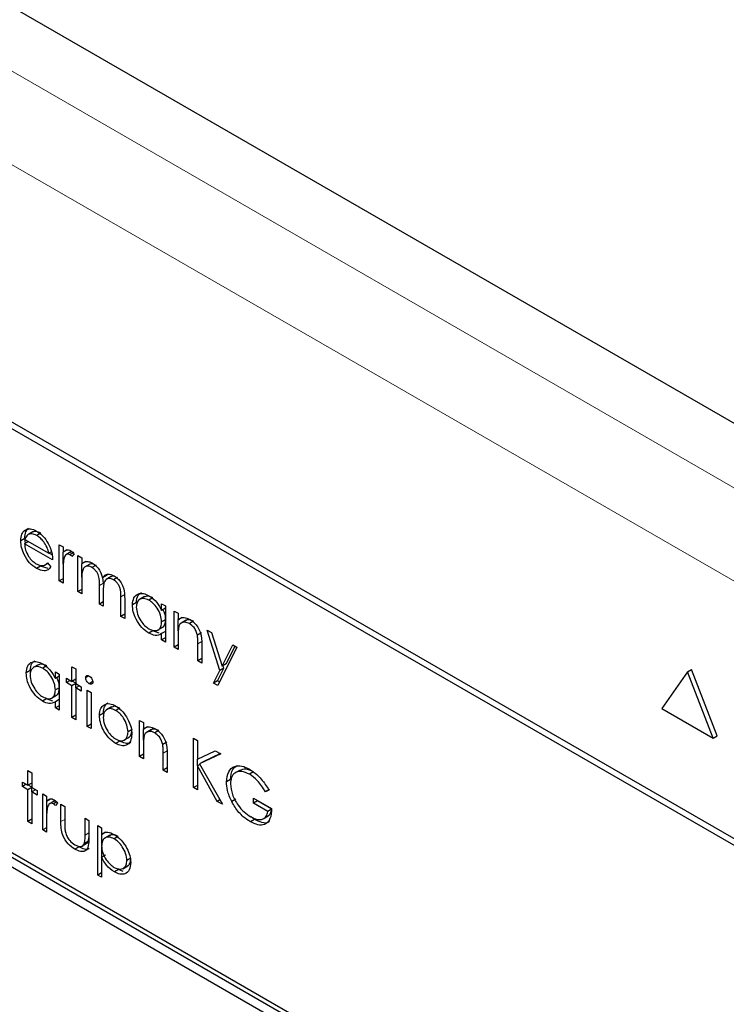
# Paper-space layout 'Blatt2' of a CAD drawing. Header units: millimetres. Extents: x 5 to 418, y 2 to 292.
# Tile 46 of 115: x 114.6 to 116.66, y 186.38 to 189.25. Entities that reach past the tile are written whole.
import ezdxf

# ---------------------------------------------------------------- set-up
doc = ezdxf.new("R2010")
doc.units = ezdxf.units.MM

psp = doc.layouts.new('Blatt2')

# ---------------------------------------------------------------- linework, layer by layer
at = {"color": 7, "linetype": 'Continuous', "lineweight": 25}
for p, q in [((122.1505, 184.9136), (110.906, 191.405)), ((119.4922, 185.2408), (113.5407, 188.6765)), ((119.4754, 185.2311), (113.5828, 188.6328)), ((114.6298, 187.7665), (114.618, 187.7597)), ((114.6424, 187.756), (114.6277, 187.7475)), ((114.6425, 187.756), (114.6307, 187.7492)), ((114.666, 187.7523), (114.6542, 187.7455)), ((114.6193, 187.7374), (114.6075, 187.7306)), ((114.6299, 187.7281), (114.6187, 187.7217)), ((114.6211, 187.7231), (114.6193, 187.7374)), ((114.6199, 187.7339), (114.6891, 187.694)), ((114.7002, 187.6746), (114.6187, 187.7217)), ((114.6965, 187.6983), (114.6891, 187.694)), ((114.6988, 187.689), (114.6896, 187.6943)), ((114.7194, 187.7189), (114.7306, 187.7124)), ((114.7194, 187.6137), (114.7194, 187.7189)), ((114.7306, 187.7124), (114.7306, 187.697)), ((114.7424, 187.7038), (114.7306, 187.697)), ((114.7312, 187.6625), (114.7312, 187.6973)), ((114.7532, 187.6977), (114.7385, 187.6892)), ((114.7601, 187.6951), (114.7507, 187.6898)), ((114.6767, 187.6591), (114.6868, 187.6649)), ((114.6855, 187.6665), (114.6955, 187.6547)), ((114.7626, 187.6922), (114.7565, 187.6846)), ((114.7738, 187.6875), (114.785, 187.6811)), ((114.7738, 187.5823), (114.7738, 187.6875)), ((114.785, 187.6811), (114.785, 187.6628)), ((114.7968, 187.6696), (114.785, 187.6628)), ((114.6651, 187.6568), (114.6534, 187.65)), ((114.6872, 187.6496), (114.6651, 187.6568)), ((114.7306, 187.6426), (114.7306, 187.6072)), ((114.7856, 187.6246), (114.7856, 187.6631)), ((114.8081, 187.6623), (114.7933, 187.6538)), ((114.8263, 187.6598), (114.8145, 187.653)), ((114.7306, 187.6201), (114.7194, 187.6137)), ((114.7306, 187.6072), (114.7194, 187.6137)), ((114.785, 187.6201), (114.785, 187.5758)), ((114.8572, 187.6294), (114.8454, 187.6226)), ((114.848, 187.6066), (114.8465, 187.6232)), ((114.8704, 187.6264), (114.8557, 187.6179)), ((114.8572, 187.6294), (114.8606, 187.633)), ((114.8887, 187.6237), (114.8769, 187.6169)), ((114.785, 187.5887), (114.7738, 187.5823)), ((114.785, 187.5758), (114.7738, 187.5823)), ((114.8362, 187.5463), (114.8362, 187.5998)), ((114.8474, 187.5807), (114.8474, 187.5398)), ((114.8474, 187.5527), (114.8362, 187.5463)), ((114.8985, 187.5103), (114.8985, 187.5673)), ((114.9097, 187.5608), (114.9097, 187.5038)), ((114.9439, 187.5506), (114.9321, 187.5438)), ((114.9672, 187.5679), (114.9524, 187.5594)), ((114.9919, 187.5641), (114.9801, 187.5573)), ((114.8474, 187.5398), (114.8362, 187.5463)), ((115.0169, 187.5277), (115.0169, 187.5472)), ((115.0169, 187.5472), (115.0281, 187.5407)), ((115.0281, 187.5342), (115.0169, 187.5277)), ((115.0281, 187.5407), (115.0281, 187.4355)), ((115.0536, 187.526), (115.0648, 187.5195)), ((115.0536, 187.4207), (115.0536, 187.526)), ((114.9097, 187.5167), (114.8985, 187.5103)), ((114.9097, 187.5038), (114.8985, 187.5103)), ((115.0281, 187.5008), (115.0169, 187.4944)), ((115.0648, 187.5195), (115.0648, 187.5005)), ((115.0766, 187.5073), (115.0648, 187.5005)), ((115.0654, 187.4685), (115.0654, 187.5009)), ((115.0882, 187.4991), (115.0734, 187.4906)), ((115.1093, 187.4963), (115.0976, 187.4895)), ((114.9914, 187.4684), (114.9796, 187.4616)), ((115.0097, 187.4616), (114.9914, 187.4684)), ((115.0054, 187.4704), (115.0201, 187.4789)), ((115.0281, 187.4666), (115.0169, 187.4602)), ((115.1496, 187.4706), (115.1616, 187.4636)), ((115.1864, 187.353), (115.1496, 187.4706)), ((115.0169, 187.442), (115.0169, 187.4602)), ((115.0281, 187.4484), (115.0169, 187.442)), ((115.0281, 187.4355), (115.0169, 187.442)), ((115.0648, 187.4523), (115.0648, 187.4143)), ((115.1329, 187.4621), (115.1211, 187.4553)), ((115.1616, 187.4636), (115.1925, 187.3652)), ((115.0648, 187.4272), (115.0536, 187.4207)), ((115.0648, 187.4143), (115.0536, 187.4207)), ((115.1224, 187.381), (115.1224, 187.4305)), ((115.1336, 187.4283), (115.1336, 187.3746)), ((115.2359, 187.4207), (115.18, 187.309)), ((115.1925, 187.3652), (115.2238, 187.4277)), ((115.2043, 187.372), (115.2303, 187.424)), ((115.2238, 187.4277), (115.2359, 187.4207)), ((115.1336, 187.3875), (115.1224, 187.381)), ((115.1336, 187.3746), (115.1224, 187.381)), ((114.6353, 187.3526), (114.6235, 187.3458)), ((114.6586, 187.3699), (114.6438, 187.3614)), ((114.6833, 187.3662), (114.6715, 187.3594)), ((114.7562, 187.364), (114.7674, 187.3575)), ((114.7562, 187.3215), (114.7562, 187.364)), ((114.7674, 187.3575), (114.7674, 187.3151)), ((115.1679, 187.316), (115.1864, 187.353)), ((115.1797, 187.3228), (115.1982, 187.3598)), ((115.1982, 187.3598), (115.1864, 187.353)), ((115.2043, 187.372), (115.1925, 187.3652)), ((115.1982, 187.3598), (115.1959, 187.3672)), ((116.5451, 187.3492), (116.5569, 187.356)), ((116.6317, 187.1631), (116.5569, 187.356)), ((116.3044, 185.8282), (113.7117, 187.3249)), ((114.7082, 187.3298), (114.7082, 187.3492)), ((114.7082, 187.3492), (114.7194, 187.3428)), ((114.7194, 187.3362), (114.7082, 187.3298)), ((114.7194, 187.3428), (114.7194, 187.2375)), ((114.7402, 187.3308), (114.7562, 187.3215)), ((114.7402, 187.3178), (114.7402, 187.3308)), ((114.7514, 187.3243), (114.7402, 187.3178)), ((114.7674, 187.328), (114.7562, 187.3215)), ((114.7674, 187.3158), (114.7568, 187.3219)), ((114.8057, 187.3371), (114.7962, 187.3316)), ((115.1797, 187.3228), (115.1679, 187.316)), ((115.1853, 187.3196), (115.1797, 187.3228)), ((116.5451, 187.3492), (116.4703, 187.2427)), ((116.6199, 187.1563), (116.5451, 187.3492)), ((116.2926, 185.8214), (113.6999, 187.3181)), ((114.7194, 187.3028), (114.7082, 187.2964)), ((114.7562, 187.3086), (114.7402, 187.3178)), ((114.7674, 187.3151), (114.7562, 187.3086)), ((114.7562, 187.2163), (114.7562, 187.3086)), ((114.7674, 187.3151), (114.7834, 187.3058)), ((114.7786, 187.3086), (114.7674, 187.3022)), ((114.7674, 187.3022), (114.7674, 187.2098)), ((114.7834, 187.2929), (114.7674, 187.3022)), ((114.768, 187.3025), (114.768, 187.3147)), ((114.7834, 187.3058), (114.7834, 187.2929)), ((114.801, 187.2957), (114.8122, 187.2892)), ((114.801, 187.1904), (114.801, 187.2957)), ((114.8168, 187.3206), (114.8065, 187.3146)), ((115.18, 187.309), (115.1679, 187.316)), ((113.6999, 187.2909), (116.2926, 185.7942)), ((114.6828, 187.2704), (114.671, 187.2636)), ((114.7011, 187.2637), (114.6828, 187.2704)), ((114.6968, 187.2724), (114.7115, 187.2809)), ((114.7194, 187.2686), (114.7082, 187.2622)), ((114.8122, 187.2892), (114.8122, 187.184)), ((114.7082, 187.244), (114.7082, 187.2622)), ((114.7194, 187.2504), (114.7082, 187.244)), ((114.7194, 187.2375), (114.7082, 187.244)), ((114.8713, 187.2472), (114.8566, 187.2387)), ((114.8951, 187.2439), (114.8833, 187.2371)), ((116.4703, 187.2427), (116.6199, 187.1563)), ((114.7674, 187.2227), (114.7562, 187.2163)), ((114.7674, 187.2098), (114.7562, 187.2163)), ((114.848, 187.2293), (114.8362, 187.2225)), ((114.9529, 187.208), (114.9641, 187.2015)), ((114.9529, 187.1027), (114.9529, 187.208)), ((114.8122, 187.1969), (114.801, 187.1904)), ((114.8122, 187.184), (114.801, 187.1904)), ((114.9311, 187.1812), (114.9193, 187.1744)), ((114.9641, 187.2015), (114.9641, 187.1825)), ((114.9759, 187.1894), (114.9641, 187.1825)), ((114.9647, 187.1505), (114.9647, 187.1829)), ((114.9874, 187.1811), (114.9727, 187.1726)), ((115.0086, 187.1784), (114.9968, 187.1716)), ((114.9074, 187.1501), (114.9221, 187.1586)), ((115.1096, 187.1563), (115.1208, 187.1498)), ((115.1096, 187.0123), (115.1096, 187.1563)), ((115.1208, 187.1498), (115.1208, 187.095)), ((116.6199, 187.1563), (116.6317, 187.1631)), ((114.8952, 187.1478), (114.8834, 187.141)), ((114.9641, 187.1343), (114.9641, 187.0963)), ((115.0321, 187.1441), (115.0203, 187.1373)), ((114.9641, 187.1092), (114.9529, 187.1027)), ((114.9641, 187.0963), (114.9529, 187.1027)), ((115.0217, 187.063), (115.0217, 187.1126)), ((115.0329, 187.1103), (115.0329, 187.0566)), ((115.1208, 187.095), (115.1728, 187.1198)), ((115.1214, 187.0757), (115.1214, 187.0953)), ((115.1888, 187.1106), (115.1275, 187.0814)), ((115.1876, 187.1113), (115.1393, 187.0882)), ((115.1728, 187.1198), (115.1888, 187.1106)), ((115.0329, 187.0695), (115.0217, 187.063)), ((115.0329, 187.0566), (115.0217, 187.063)), ((115.1284, 187.0797), (115.1208, 187.0753)), ((115.1208, 187.0753), (115.1208, 187.0058)), ((115.1786, 186.9724), (115.1208, 187.0753)), ((115.1393, 187.0882), (115.1275, 187.0814)), ((115.1275, 187.0814), (115.1936, 186.9638)), ((115.2452, 187.0634), (115.2304, 187.0549)), ((114.6283, 187.0617), (114.6395, 187.0553)), ((114.6283, 187.0192), (114.6283, 187.0617)), ((114.6395, 187.0553), (114.6395, 187.0128)), ((115.2173, 187.0358), (115.2055, 187.029)), ((115.284, 187.0581), (115.2723, 187.0513)), ((114.6123, 187.0285), (114.6283, 187.0192)), ((114.6123, 187.0156), (114.6123, 187.0285)), ((114.6235, 187.022), (114.6123, 187.0156)), ((114.6283, 187.0063), (114.6123, 187.0156)), ((114.6395, 187.0257), (114.6283, 187.0192)), ((114.6395, 187.0128), (114.6283, 187.0063)), ((114.6283, 186.914), (114.6283, 187.0063)), ((114.6395, 187.0135), (114.6289, 187.0196)), ((114.6395, 187.0128), (114.6555, 187.0036)), ((114.6507, 187.0063), (114.6395, 186.9999)), ((114.6401, 187.0002), (114.6401, 187.0124)), ((115.1208, 187.0187), (115.1096, 187.0123)), ((115.1208, 187.0058), (115.1096, 187.0123)), ((115.3309, 187.0071), (115.3191, 187.0003)), ((114.6395, 186.9999), (114.6395, 186.9075)), ((114.6555, 186.9906), (114.6395, 186.9999)), ((114.6555, 187.0036), (114.6555, 186.9906)), ((114.6715, 186.9943), (114.6827, 186.9879)), ((114.6715, 186.8891), (114.6715, 186.9943)), ((114.6827, 186.9879), (114.6827, 186.9724)), ((114.6944, 186.9792), (114.6827, 186.9724)), ((115.2326, 186.9784), (115.2208, 186.9716)), ((115.2839, 186.9818), (115.3367, 186.9514)), ((115.2839, 186.9671), (115.2839, 186.9818)), ((115.3287, 187.0053), (115.3191, 187.0003)), ((114.6833, 186.9379), (114.6833, 186.9727)), ((114.7052, 186.9731), (114.6905, 186.9646)), ((114.7121, 186.9706), (114.7028, 186.9652)), ((114.7146, 186.9676), (114.7085, 186.96)), ((114.7242, 186.9639), (114.7354, 186.9574)), ((114.7242, 186.9136), (114.7242, 186.9639)), ((114.7354, 186.9574), (114.7354, 186.9086)), ((115.1862, 186.9768), (115.1786, 186.9724)), ((115.1936, 186.9638), (115.1786, 186.9724)), ((115.2957, 186.9739), (115.2839, 186.9671)), ((115.3255, 186.9431), (115.2839, 186.9671)), ((115.2957, 186.9739), (115.2957, 186.975)), ((115.3373, 186.9499), (115.2957, 186.9739)), ((115.3363, 186.9493), (115.3255, 186.9431)), ((114.6395, 186.9205), (114.6283, 186.914)), ((114.7946, 186.9232), (114.8058, 186.9168)), ((114.7946, 186.8744), (114.7946, 186.9232)), ((115.2867, 186.92), (115.2749, 186.9132)), ((115.2867, 186.92), (115.2769, 186.927)), ((115.3122, 186.9215), (115.3269, 186.93)), ((114.6395, 186.9075), (114.6283, 186.914)), ((114.6827, 186.8955), (114.6715, 186.8891)), ((114.6827, 186.918), (114.6827, 186.8826)), ((114.8058, 186.9168), (114.8058, 186.8655)), ((114.8314, 186.902), (114.8426, 186.8956)), ((114.8314, 186.758), (114.8314, 186.902)), ((114.8426, 186.8956), (114.8426, 186.8761)), ((114.6827, 186.8826), (114.6715, 186.8891)), ((114.8045, 186.8566), (114.8058, 186.8668)), ((114.8543, 186.8829), (114.8426, 186.8761)), ((114.8432, 186.8466), (114.8432, 186.8764)), ((114.8662, 186.8739), (114.8514, 186.8654)), ((114.8911, 186.8701), (114.8793, 186.8633)), ((114.7769, 186.84), (114.7651, 186.8332)), ((114.7856, 186.842), (114.8003, 186.8505)), ((114.8045, 186.8566), (114.7927, 186.8498)), ((114.8432, 186.8097), (114.8432, 186.8391)), ((114.8543, 186.8162), (114.8426, 186.8094)), ((114.8426, 186.8094), (114.8426, 186.7515)), ((114.9279, 186.8074), (114.9161, 186.8006)), ((114.9038, 186.7766), (114.9186, 186.7851)), ((114.8426, 186.7644), (114.8314, 186.758)), ((114.8426, 186.7515), (114.8314, 186.758)), ((114.8915, 186.7738), (114.8797, 186.767)), ((114.9048, 186.7686), (114.8915, 186.7738))]:
    psp.add_line(p, q, dxfattribs=at)
at = {"color": 7, "linetype": 'Continuous', "lineweight": 18}
for p, q in [((112.92, 190.0555), (120.3487, 185.767)), ((120.2308, 185.5629), (112.8021, 189.8514)), ((114.848, 187.6066), (114.8362, 187.5998)), ((114.9103, 187.5741), (114.8985, 187.5673)), ((115.1342, 187.4373), (115.1224, 187.4305)), ((115.0334, 187.1194), (115.0217, 187.1126)), ((114.7354, 186.92), (114.7242, 186.9136)), ((114.8058, 186.8809), (114.7946, 186.8744))]:
    psp.add_line(p, q, dxfattribs=at)
at = {"color": 7, "linetype": 'Continuous', "lineweight": 25}
for points, knots in [([(114.6075, 187.7306), (114.6081, 187.7374), (114.609, 187.7496), (114.6153, 187.7566), (114.618, 187.7597)], [0, 0, 0, 0, 0.559427, 1, 1, 1, 1]), ([(114.618, 187.7597), (114.6236, 187.7628), (114.6336, 187.7684), (114.6475, 187.7617), (114.6536, 187.7587)], [0, 0, 0, 0, 0.558577, 1, 1, 1, 1]), ([(114.6193, 187.7374), (114.6198, 187.7442), (114.6208, 187.7565), (114.627, 187.7634), (114.6298, 187.7665)], [0, 0, 0, 0, 0.559427, 1, 1, 1, 1]), ([(114.6542, 187.7455), (114.6494, 187.7478), (114.6407, 187.7519), (114.6338, 187.75), (114.6307, 187.7492)], [0, 0, 0, 0, 0.559458, 1, 1, 1, 1]), ([(114.666, 187.7523), (114.6611, 187.7546), (114.6525, 187.7587), (114.6456, 187.7568), (114.6425, 187.756)], [0, 0, 0, 0, 0.559458, 1, 1, 1, 1]), ([(114.6536, 187.7587), (114.6617, 187.753), (114.6762, 187.7427), (114.686, 187.7248), (114.6903, 187.7168)], [0, 0, 0, 0, 0.558919, 1, 1, 1, 1]), ([(114.6534, 187.65), (114.6464, 187.6547), (114.6326, 187.6641), (114.6177, 187.6881), (114.609, 187.7111), (114.608, 187.7241), (114.6075, 187.7306)], [0, 0, 0, 0, 0.279885, 0.558859, 0.779462, 1, 1, 1, 1]), ([(114.6307, 187.7492), (114.628, 187.7472), (114.6231, 187.7436), (114.6209, 187.7369), (114.6199, 187.7339)], [0, 0, 0, 0, 0.5587953, 1, 1, 1, 1]), ([(114.6891, 187.694), (114.6877, 187.6998), (114.685, 187.7113), (114.6754, 187.7268), (114.6648, 187.7384), (114.6577, 187.7431), (114.6542, 187.7455)], [0, 0, 0, 0, 0.2801382, 0.5591944, 0.7795977, 1, 1, 1, 1]), ([(114.6187, 187.7217), (114.6193, 187.7156), (114.6204, 187.7036), (114.6292, 187.6856), (114.6403, 187.6715), (114.6481, 187.6663), (114.652, 187.6637)], [0, 0, 0, 0, 0.279963, 0.559359, 0.779526, 1, 1, 1, 1]), ([(114.6903, 187.7168), (114.6936, 187.7086), (114.6994, 187.694), (114.7, 187.6805), (114.7002, 187.6746)], [0, 0, 0, 0, 0.5588968, 1, 1, 1, 1]), ([(114.7306, 187.697), (114.7338, 187.7001), (114.7381, 187.7045), (114.7467, 187.7044), (114.7508, 187.7024), (114.7529, 187.7015)], [0, 0, 0, 0, 0.5587877, 0.7794811, 1, 1, 1, 1]), ([(114.7578, 187.6975), (114.7568, 187.6978), (114.7544, 187.6986), (114.7529, 187.6972), (114.752, 187.6964)], [0, 0, 0, 0, 0.4111618, 1, 1, 1, 1]), ([(114.7529, 187.7015), (114.7548, 187.7001), (114.7583, 187.6976), (114.7613, 187.6939), (114.7626, 187.6922)], [0, 0, 0, 0, 0.559243, 1, 1, 1, 1]), ([(114.652, 187.6637), (114.6565, 187.6616), (114.6641, 187.658), (114.6738, 187.6578), (114.6804, 187.6609), (114.6838, 187.6646), (114.6855, 187.6665)], [0, 0, 0, 0, 0.339465, 0.559626, 0.779498, 1, 1, 1, 1]), ([(114.7326, 187.6775), (114.7319, 187.6712), (114.7306, 187.66), (114.7306, 187.6479), (114.7306, 187.6426)], [0, 0, 0, 0, 0.559636, 1, 1, 1, 1]), ([(114.7507, 187.6898), (114.7481, 187.6906), (114.7428, 187.6923), (114.736, 187.6878), (114.7339, 187.6814), (114.7326, 187.6775)], [0, 0, 0, 0, 0.278336, 0.558768, 1, 1, 1, 1]), ([(114.7565, 187.6846), (114.7554, 187.6857), (114.7536, 187.6877), (114.7516, 187.6891), (114.7507, 187.6898)], [0, 0, 0, 0, 0.5603957, 1, 1, 1, 1]), ([(114.785, 187.6628), (114.787, 187.6648), (114.7906, 187.6683), (114.7955, 187.6697), (114.7976, 187.6703)], [0, 0, 0, 0, 0.560148, 1, 1, 1, 1]), ([(114.7976, 187.6703), (114.801, 187.67), (114.807, 187.6696), (114.8136, 187.6662), (114.8164, 187.6648)], [0, 0, 0, 0, 0.559743, 1, 1, 1, 1]), ([(114.8164, 187.6648), (114.8201, 187.6622), (114.8274, 187.6572), (114.8393, 187.6426), (114.8431, 187.6302), (114.8454, 187.6226)], [0, 0, 0, 0, 0.280809, 0.561507, 1, 1, 1, 1]), ([(114.6955, 187.6547), (114.6929, 187.6514), (114.6878, 187.6448), (114.6735, 187.6409), (114.661, 187.6465), (114.6534, 187.65)], [0, 0, 0, 0, 0.280919, 0.561407, 1, 1, 1, 1]), ([(114.8145, 187.653), (114.8108, 187.6545), (114.8035, 187.6577), (114.7942, 187.6554), (114.7852, 187.6449), (114.7851, 187.6303), (114.785, 187.6201)], [0, 0, 0, 0, 0.186544, 0.37335, 0.56013, 1, 1, 1, 1]), ([(114.8203, 187.6618), (114.8187, 187.6624), (114.8134, 187.6645), (114.8094, 187.6627), (114.8066, 187.6614)], [0, 0, 0, 0, 0.309221, 1, 1, 1, 1]), ([(114.8362, 187.5998), (114.8365, 187.609), (114.8369, 187.6206), (114.8307, 187.6361), (114.8245, 187.6457), (114.8185, 187.6501), (114.8145, 187.653)], [0, 0, 0, 0, 0.500537, 0.625897, 0.751368, 1, 1, 1, 1]), ([(114.8454, 187.6226), (114.8475, 187.6253), (114.8516, 187.6306), (114.8626, 187.6351), (114.8727, 187.6311), (114.8789, 187.6287)], [0, 0, 0, 0, 0.281263, 0.562094, 1, 1, 1, 1]), ([(114.8769, 187.6169), (114.8743, 187.6182), (114.8691, 187.6207), (114.862, 187.6209), (114.856, 187.6186), (114.8472, 187.6086), (114.8473, 187.5931), (114.8474, 187.5807)], [0, 0, 0, 0, 0.125317, 0.250662, 0.376086, 0.501515, 1, 1, 1, 1]), ([(114.8814, 187.6268), (114.8813, 187.6268), (114.8786, 187.6279), (114.8741, 187.6277), (114.8706, 187.6261), (114.869, 187.6254)], [0, 0, 0, 0, 0.023662, 0.556677, 1, 1, 1, 1]), ([(114.8985, 187.5673), (114.8988, 187.5762), (114.8991, 187.5872), (114.8924, 187.6016), (114.8863, 187.6103), (114.8807, 187.6143), (114.8769, 187.6169)], [0, 0, 0, 0, 0.499445, 0.624933, 0.750561, 1, 1, 1, 1]), ([(114.8789, 187.6287), (114.8826, 187.6261), (114.8902, 187.621), (114.9, 187.608), (114.9094, 187.5865), (114.9096, 187.5714), (114.9097, 187.5608)], [0, 0, 0, 0, 0.186885, 0.373579, 0.560268, 1, 1, 1, 1]), ([(114.9439, 187.5506), (114.9446, 187.5584), (114.9458, 187.5721), (114.9544, 187.5773), (114.9581, 187.5795)], [0, 0, 0, 0, 0.573159, 1, 1, 1, 1]), ([(114.9321, 187.5438), (114.933, 187.5514), (114.9347, 187.5665), (114.9479, 187.5764), (114.9635, 187.5782), (114.9745, 187.573), (114.98, 187.5703)], [0, 0, 0, 0, 0.279413, 0.559191, 0.779548, 1, 1, 1, 1]), ([(114.9801, 187.5573), (114.9748, 187.5597), (114.9641, 187.5644), (114.952, 187.5605), (114.9447, 187.5509), (114.9438, 187.5418), (114.9433, 187.5372)], [0, 0, 0, 0, 0.279767, 0.559291, 0.779719, 1, 1, 1, 1]), ([(114.9919, 187.5641), (114.9865, 187.5667), (114.9766, 187.5713), (114.9693, 187.5679), (114.966, 187.5664)], [0, 0, 0, 0, 0.551084, 1, 1, 1, 1]), ([(114.98, 187.5703), (114.9882, 187.5645), (115.0029, 187.5541), (115.0126, 187.5358), (115.0169, 187.5277)], [0, 0, 0, 0, 0.559062, 1, 1, 1, 1]), ([(115.0169, 187.4944), (115.0163, 187.5009), (115.0151, 187.5141), (115.005, 187.5337), (114.9929, 187.5488), (114.9844, 187.5545), (114.9801, 187.5573)], [0, 0, 0, 0, 0.27966, 0.55921, 0.779487, 1, 1, 1, 1]), ([(114.9796, 187.4616), (114.9726, 187.4666), (114.9586, 187.4766), (114.9431, 187.5004), (114.9335, 187.5239), (114.9326, 187.5372), (114.9321, 187.5438)], [0, 0, 0, 0, 0.279573, 0.559333, 0.779589, 1, 1, 1, 1]), ([(114.9433, 187.5372), (114.9441, 187.5306), (114.9456, 187.5174), (114.9554, 187.498), (114.9674, 187.483), (114.9758, 187.4772), (114.98, 187.4743)], [0, 0, 0, 0, 0.2794286, 0.5591463, 0.7795701, 1, 1, 1, 1]), ([(115.0286, 187.5012), (115.0283, 187.5078), (115.0278, 187.5174), (115.0226, 187.5271), (115.0209, 187.5301)], [0, 0, 0, 0, 0.692809, 1, 1, 1, 1]), ([(114.98, 187.4743), (114.9854, 187.472), (114.9961, 187.4673), (115.0085, 187.4706), (115.0158, 187.4804), (115.0165, 187.4897), (115.0169, 187.4944)], [0, 0, 0, 0, 0.279822, 0.559387, 0.779603, 1, 1, 1, 1]), ([(115.0184, 187.4787), (115.0191, 187.4788), (115.0232, 187.4796), (115.0274, 187.4876), (115.0282, 187.4966), (115.0286, 187.5012)], [0, 0, 0, 0, 0.086461, 0.543043, 1, 1, 1, 1]), ([(115.0648, 187.5005), (115.0702, 187.5041), (115.0797, 187.5104), (115.0934, 187.5041), (115.0995, 187.5013)], [0, 0, 0, 0, 0.559141, 1, 1, 1, 1]), ([(115.0976, 187.4895), (115.0936, 187.4913), (115.0857, 187.495), (115.0764, 187.4929), (115.0697, 187.4879), (115.0676, 187.4824), (115.0666, 187.4796)], [0, 0, 0, 0, 0.279553, 0.559373, 0.779703, 1, 1, 1, 1]), ([(115.1093, 187.4963), (115.1054, 187.4981), (115.0976, 187.5016), (115.09, 187.5007), (115.0872, 187.4983), (115.0868, 187.498)], [0, 0, 0, 0, 0.46626, 0.932968, 1, 1, 1, 1]), ([(115.0995, 187.5013), (115.1036, 187.4986), (115.1118, 187.493), (115.1225, 187.4793), (115.1334, 187.4562), (115.1335, 187.4398), (115.1336, 187.4283)], [0, 0, 0, 0, 0.187021, 0.37389, 0.56061, 1, 1, 1, 1]), ([(115.0666, 187.4796), (115.0659, 187.4747), (115.0648, 187.466), (115.0648, 187.4565), (115.0648, 187.4523)], [0, 0, 0, 0, 0.5596576, 1, 1, 1, 1]), ([(115.1211, 187.4553), (115.1202, 187.4591), (115.1184, 187.4668), (115.1103, 187.4807), (115.1024, 187.4862), (115.0976, 187.4895)], [0, 0, 0, 0, 0.281192, 0.561331, 1, 1, 1, 1]), ([(115.0169, 187.4602), (115.011, 187.4571), (115.0004, 187.4516), (114.986, 187.4585), (114.9796, 187.4616)], [0, 0, 0, 0, 0.5587633, 1, 1, 1, 1]), ([(115.1224, 187.4305), (115.1224, 187.435), (115.1225, 187.443), (115.1215, 187.4515), (115.1211, 187.4553)], [0, 0, 0, 0, 0.560255, 1, 1, 1, 1]), ([(114.6235, 187.3458), (114.6244, 187.3534), (114.6261, 187.3685), (114.6393, 187.3785), (114.6549, 187.3802), (114.6659, 187.375), (114.6714, 187.3724)], [0, 0, 0, 0, 0.279413, 0.559191, 0.779548, 1, 1, 1, 1]), ([(114.6353, 187.3526), (114.636, 187.3604), (114.6372, 187.3741), (114.6458, 187.3793), (114.6495, 187.3816)], [0, 0, 0, 0, 0.573159, 1, 1, 1, 1]), ([(114.6715, 187.3594), (114.6662, 187.3617), (114.6555, 187.3665), (114.6433, 187.3625), (114.6361, 187.3529), (114.6351, 187.3438), (114.6347, 187.3392)], [0, 0, 0, 0, 0.279767, 0.559291, 0.779719, 1, 1, 1, 1]), ([(114.6833, 187.3662), (114.6779, 187.3687), (114.668, 187.3733), (114.6607, 187.3699), (114.6574, 187.3684)], [0, 0, 0, 0, 0.551084, 1, 1, 1, 1]), ([(114.6714, 187.3724), (114.6796, 187.3665), (114.6943, 187.3561), (114.704, 187.3378), (114.7082, 187.3298)], [0, 0, 0, 0, 0.559062, 1, 1, 1, 1]), ([(114.7082, 187.2964), (114.7076, 187.303), (114.7065, 187.3161), (114.6964, 187.3357), (114.6842, 187.3509), (114.6758, 187.3565), (114.6715, 187.3594)], [0, 0, 0, 0, 0.2796602, 0.5592103, 0.7794872, 1, 1, 1, 1]), ([(114.671, 187.2636), (114.664, 187.2686), (114.65, 187.2786), (114.6345, 187.3024), (114.6249, 187.3259), (114.624, 187.3392), (114.6235, 187.3458)], [0, 0, 0, 0, 0.279573, 0.559333, 0.779589, 1, 1, 1, 1]), ([(114.6347, 187.3392), (114.6354, 187.3326), (114.637, 187.3195), (114.6468, 187.3001), (114.6588, 187.285), (114.6672, 187.2792), (114.6714, 187.2763)], [0, 0, 0, 0, 0.279429, 0.559146, 0.77957, 1, 1, 1, 1]), ([(114.72, 187.3032), (114.7197, 187.3098), (114.7192, 187.3194), (114.7139, 187.3291), (114.7123, 187.3321)], [0, 0, 0, 0, 0.692809, 1, 1, 1, 1]), ([(114.7962, 187.3316), (114.7964, 187.3332), (114.7968, 187.3364), (114.7997, 187.3383), (114.8031, 187.3385), (114.8054, 187.3374), (114.8065, 187.3368)], [0, 0, 0, 0, 0.279289, 0.558897, 0.779452, 1, 1, 1, 1]), ([(114.8065, 187.3146), (114.8051, 187.3157), (114.8021, 187.3177), (114.7988, 187.3225), (114.7966, 187.3274), (114.7963, 187.3302), (114.7962, 187.3316)], [0, 0, 0, 0, 0.279784, 0.559698, 0.779921, 1, 1, 1, 1]), ([(114.8065, 187.3368), (114.808, 187.3358), (114.811, 187.3337), (114.8144, 187.3288), (114.8166, 187.3239), (114.8169, 187.3211), (114.817, 187.3196)], [0, 0, 0, 0, 0.279869, 0.559866, 0.779911, 1, 1, 1, 1]), ([(114.6714, 187.2763), (114.6768, 187.274), (114.6874, 187.2693), (114.6999, 187.2727), (114.7071, 187.2824), (114.7079, 187.2917), (114.7082, 187.2964)], [0, 0, 0, 0, 0.2798222, 0.5593866, 0.7796028, 1, 1, 1, 1]), ([(114.7098, 187.2807), (114.7104, 187.2808), (114.7146, 187.2817), (114.7187, 187.2896), (114.7196, 187.2987), (114.72, 187.3032)], [0, 0, 0, 0, 0.086461, 0.543043, 1, 1, 1, 1]), ([(114.817, 187.3196), (114.8168, 187.3181), (114.8163, 187.3149), (114.8133, 187.3131), (114.81, 187.3129), (114.8077, 187.3141), (114.8065, 187.3146)], [0, 0, 0, 0, 0.27916, 0.558862, 0.779356, 1, 1, 1, 1]), ([(114.7082, 187.2622), (114.7023, 187.2591), (114.6918, 187.2536), (114.6774, 187.2606), (114.671, 187.2636)], [0, 0, 0, 0, 0.5587633, 1, 1, 1, 1]), ([(114.8362, 187.2225), (114.8368, 187.2298), (114.838, 187.243), (114.8454, 187.2497), (114.8487, 187.2526)], [0, 0, 0, 0, 0.559285, 1, 1, 1, 1]), ([(114.8833, 187.2371), (114.878, 187.2394), (114.8674, 187.244), (114.8557, 187.2393), (114.8484, 187.2298), (114.8477, 187.2205), (114.8474, 187.2159)], [0, 0, 0, 0, 0.2794842, 0.5592561, 0.7795472, 1, 1, 1, 1]), ([(114.848, 187.2293), (114.8486, 187.2366), (114.8498, 187.2498), (114.8572, 187.2565), (114.8604, 187.2594)], [0, 0, 0, 0, 0.559285, 1, 1, 1, 1]), ([(114.8487, 187.2526), (114.8543, 187.255), (114.8644, 187.2593), (114.8776, 187.2528), (114.8834, 187.25)], [0, 0, 0, 0, 0.55888, 1, 1, 1, 1]), ([(114.8951, 187.2439), (114.8897, 187.2464), (114.8801, 187.2508), (114.8732, 187.2472), (114.8702, 187.2456)], [0, 0, 0, 0, 0.5643768, 1, 1, 1, 1]), ([(114.9193, 187.1744), (114.9187, 187.1809), (114.9175, 187.1939), (114.9076, 187.2132), (114.8959, 187.2285), (114.8875, 187.2342), (114.8833, 187.2371)], [0, 0, 0, 0, 0.279586, 0.559398, 0.779653, 1, 1, 1, 1]), ([(114.8834, 187.25), (114.8908, 187.2448), (114.904, 187.2356), (114.9137, 187.2197), (114.918, 187.2126)], [0, 0, 0, 0, 0.559182, 1, 1, 1, 1]), ([(114.8834, 187.141), (114.8764, 187.1459), (114.8624, 187.1556), (114.8471, 187.1794), (114.8377, 187.2027), (114.8367, 187.2159), (114.8362, 187.2225)], [0, 0, 0, 0, 0.279776, 0.559179, 0.779592, 1, 1, 1, 1]), ([(114.8474, 187.2159), (114.848, 187.2095), (114.8494, 187.1965), (114.8589, 187.1772), (114.8709, 187.1624), (114.8792, 187.1568), (114.8833, 187.154)], [0, 0, 0, 0, 0.279618, 0.559167, 0.779512, 1, 1, 1, 1]), ([(114.918, 187.2126), (114.922, 187.204), (114.9293, 187.1887), (114.9301, 187.1743), (114.9305, 187.168)], [0, 0, 0, 0, 0.559216, 1, 1, 1, 1]), ([(114.9203, 187.1586), (114.9212, 187.1588), (114.9255, 187.1598), (114.9297, 187.1679), (114.9306, 187.1767), (114.9311, 187.1812)], [0, 0, 0, 0, 0.119123, 0.559661, 1, 1, 1, 1]), ([(114.9641, 187.1825), (114.9694, 187.1861), (114.9789, 187.1924), (114.9927, 187.1861), (114.9988, 187.1834)], [0, 0, 0, 0, 0.5591406, 1, 1, 1, 1]), ([(115.0086, 187.1784), (115.0047, 187.1801), (114.9969, 187.1836), (114.9893, 187.1827), (114.9864, 187.1803), (114.9861, 187.18)], [0, 0, 0, 0, 0.46626, 0.932968, 1, 1, 1, 1]), ([(114.9988, 187.1834), (115.0029, 187.1806), (115.011, 187.175), (115.0218, 187.1613), (115.0326, 187.1382), (115.0328, 187.1218), (115.0329, 187.1103)], [0, 0, 0, 0, 0.187021, 0.37389, 0.56061, 1, 1, 1, 1]), ([(114.8833, 187.154), (114.8886, 187.1516), (114.8992, 187.1469), (114.9111, 187.151), (114.9181, 187.1607), (114.9189, 187.1698), (114.9193, 187.1744)], [0, 0, 0, 0, 0.279745, 0.559113, 0.779606, 1, 1, 1, 1]), ([(114.9305, 187.168), (114.9297, 187.1605), (114.9279, 187.1455), (114.9154, 187.1347), (114.8998, 187.133), (114.8889, 187.1383), (114.8834, 187.141)], [0, 0, 0, 0, 0.279521, 0.559381, 0.779507, 1, 1, 1, 1]), ([(114.9658, 187.1616), (114.9652, 187.1567), (114.9641, 187.148), (114.9641, 187.1385), (114.9641, 187.1343)], [0, 0, 0, 0, 0.559658, 1, 1, 1, 1]), ([(114.9968, 187.1716), (114.9929, 187.1734), (114.985, 187.177), (114.9757, 187.1749), (114.9689, 187.1699), (114.9669, 187.1644), (114.9658, 187.1616)], [0, 0, 0, 0, 0.279553, 0.559373, 0.779703, 1, 1, 1, 1]), ([(115.0203, 187.1373), (115.0194, 187.1411), (115.0177, 187.1489), (115.0095, 187.1627), (115.0016, 187.1682), (114.9968, 187.1716)], [0, 0, 0, 0, 0.281192, 0.561331, 1, 1, 1, 1]), ([(114.9276, 187.1446), (114.9268, 187.1438), (114.923, 187.1398), (114.9113, 187.1402), (114.9005, 187.1453), (114.8952, 187.1478)], [0, 0, 0, 0, 0.100871, 0.55006, 1, 1, 1, 1]), ([(115.0217, 187.1126), (115.0217, 187.117), (115.0217, 187.125), (115.0208, 187.1335), (115.0203, 187.1373)], [0, 0, 0, 0, 0.560255, 1, 1, 1, 1]), ([(115.2055, 187.029), (115.2068, 187.0395), (115.2092, 187.0607), (115.2272, 187.0757), (115.2495, 187.0771), (115.2649, 187.0696), (115.2726, 187.0659)], [0, 0, 0, 0, 0.27959, 0.559072, 0.779411, 1, 1, 1, 1]), ([(115.2173, 187.0358), (115.2183, 187.0467), (115.2201, 187.066), (115.2321, 187.0738), (115.2373, 187.0771)], [0, 0, 0, 0, 0.56748, 1, 1, 1, 1]), ([(115.284, 187.0581), (115.276, 187.0618), (115.2609, 187.0687), (115.2494, 187.0641), (115.244, 187.0619)], [0, 0, 0, 0, 0.5307868, 1, 1, 1, 1]), ([(115.2726, 187.0659), (115.2798, 187.0612), (115.2915, 187.0534), (115.3068, 187.0373), (115.3185, 187.022), (115.3253, 187.0108), (115.3287, 187.0053)], [0, 0, 0, 0, 0.339527, 0.559586, 0.779731, 1, 1, 1, 1]), ([(115.2723, 187.0513), (115.2644, 187.0548), (115.2486, 187.0617), (115.2302, 187.0569), (115.2188, 187.0434), (115.2174, 187.0298), (115.2167, 187.0231)], [0, 0, 0, 0, 0.2798474, 0.5595549, 0.7798473, 1, 1, 1, 1]), ([(115.3191, 187.0003), (115.3114, 187.0121), (115.2976, 187.0331), (115.28, 187.0458), (115.2723, 187.0513)], [0, 0, 0, 0, 0.5598397, 1, 1, 1, 1]), ([(115.2208, 186.9716), (115.2159, 186.9827), (115.2071, 187.0025), (115.206, 187.0209), (115.2055, 187.029)], [0, 0, 0, 0, 0.559317, 1, 1, 1, 1]), ([(115.2167, 187.0231), (115.218, 187.0128), (115.2206, 186.9923), (115.2371, 186.9626), (115.2564, 186.9404), (115.2694, 186.9317), (115.2759, 186.9274)], [0, 0, 0, 0, 0.279061, 0.558584, 0.779236, 1, 1, 1, 1]), ([(114.6827, 186.9724), (114.6858, 186.9755), (114.6902, 186.9799), (114.6987, 186.9798), (114.7028, 186.9778), (114.7049, 186.9769)], [0, 0, 0, 0, 0.558788, 0.779481, 1, 1, 1, 1]), ([(114.6847, 186.953), (114.6839, 186.9467), (114.6826, 186.9354), (114.6826, 186.9233), (114.6827, 186.918)], [0, 0, 0, 0, 0.559636, 1, 1, 1, 1]), ([(114.7028, 186.9652), (114.7001, 186.966), (114.6948, 186.9678), (114.6881, 186.9632), (114.6859, 186.9568), (114.6847, 186.953)], [0, 0, 0, 0, 0.278336, 0.558768, 1, 1, 1, 1]), ([(114.7085, 186.96), (114.7075, 186.9611), (114.7056, 186.9632), (114.7036, 186.9646), (114.7028, 186.9652)], [0, 0, 0, 0, 0.560396, 1, 1, 1, 1]), ([(114.7098, 186.9729), (114.7088, 186.9732), (114.7065, 186.974), (114.7049, 186.9726), (114.704, 186.9718)], [0, 0, 0, 0, 0.411162, 1, 1, 1, 1]), ([(114.7049, 186.9769), (114.7068, 186.9755), (114.7103, 186.973), (114.7133, 186.9693), (114.7146, 186.9676)], [0, 0, 0, 0, 0.5592431, 1, 1, 1, 1]), ([(115.2749, 186.9132), (115.2679, 186.9176), (115.2565, 186.925), (115.2416, 186.9401), (115.23, 186.955), (115.2239, 186.9661), (115.2208, 186.9716)], [0, 0, 0, 0, 0.339789, 0.559872, 0.779908, 1, 1, 1, 1]), ([(115.3367, 186.9514), (115.3359, 186.9409), (115.3344, 186.9201), (115.3186, 186.9035), (115.297, 186.9021), (115.2823, 186.9095), (115.2749, 186.9132)], [0, 0, 0, 0, 0.2803512, 0.5593674, 0.7793709, 1, 1, 1, 1]), ([(115.2759, 186.9274), (115.2823, 186.9242), (115.2951, 186.918), (115.311, 186.9195), (115.3219, 186.928), (115.3243, 186.938), (115.3255, 186.9431)], [0, 0, 0, 0, 0.280254, 0.559912, 0.779941, 1, 1, 1, 1]), ([(115.3301, 186.9147), (115.3294, 186.9138), (115.3245, 186.9081), (115.3084, 186.9096), (115.2939, 186.9165), (115.2867, 186.92)], [0, 0, 0, 0, 0.089239, 0.543973, 1, 1, 1, 1]), ([(115.3251, 186.9296), (115.3279, 186.9313), (115.3331, 186.9344), (115.3349, 186.9417), (115.3356, 186.945)], [0, 0, 0, 0, 0.551016, 1, 1, 1, 1]), ([(114.7651, 186.8332), (114.7581, 186.8378), (114.7443, 186.8471), (114.7249, 186.8793), (114.7245, 186.9006), (114.7242, 186.9136)], [0, 0, 0, 0, 0.28097, 0.559785, 1, 1, 1, 1]), ([(114.7354, 186.9086), (114.7354, 186.904), (114.7354, 186.8957), (114.7367, 186.8868), (114.7372, 186.8829)], [0, 0, 0, 0, 0.560377, 1, 1, 1, 1]), ([(114.7372, 186.8829), (114.7386, 186.8786), (114.7413, 186.87), (114.7514, 186.8558), (114.7599, 186.8497), (114.7652, 186.846)], [0, 0, 0, 0, 0.280117, 0.560544, 1, 1, 1, 1]), ([(114.8058, 186.8655), (114.8057, 186.8577), (114.8055, 186.8422), (114.7967, 186.8267), (114.7811, 186.8251), (114.7704, 186.8305), (114.7651, 186.8332)], [0, 0, 0, 0, 0.281501, 0.559646, 0.779298, 1, 1, 1, 1]), ([(114.7927, 186.8498), (114.7934, 186.8542), (114.7946, 186.862), (114.7946, 186.8706), (114.7946, 186.8744)], [0, 0, 0, 0, 0.559371, 1, 1, 1, 1]), ([(114.8426, 186.8761), (114.8482, 186.8797), (114.8584, 186.8862), (114.873, 186.8792), (114.8794, 186.8761)], [0, 0, 0, 0, 0.558418, 1, 1, 1, 1]), ([(114.8793, 186.8633), (114.8739, 186.8657), (114.8631, 186.8706), (114.8509, 186.8664), (114.8436, 186.8568), (114.8429, 186.8474), (114.8426, 186.8427)], [0, 0, 0, 0, 0.279747, 0.559315, 0.779515, 1, 1, 1, 1]), ([(114.8911, 186.8701), (114.8856, 186.8727), (114.8756, 186.8775), (114.8683, 186.874), (114.865, 186.8724)], [0, 0, 0, 0, 0.551137, 1, 1, 1, 1]), ([(114.9161, 186.8006), (114.9154, 186.8072), (114.9139, 186.8203), (114.904, 186.8398), (114.8919, 186.8547), (114.8835, 186.8604), (114.8793, 186.8633)], [0, 0, 0, 0, 0.279387, 0.559092, 0.779508, 1, 1, 1, 1]), ([(114.8794, 186.8761), (114.8864, 186.8712), (114.9004, 186.8613), (114.916, 186.8376), (114.9258, 186.8142), (114.9268, 186.8009), (114.9273, 186.7943)], [0, 0, 0, 0, 0.279627, 0.559432, 0.779703, 1, 1, 1, 1]), ([(114.7652, 186.846), (114.7684, 186.8444), (114.7749, 186.8411), (114.7832, 186.8408), (114.7895, 186.8437), (114.7917, 186.8478), (114.7927, 186.8498)], [0, 0, 0, 0, 0.28027, 0.560007, 0.780074, 1, 1, 1, 1]), ([(114.8064, 186.8354), (114.8063, 186.8353), (114.8038, 186.8312), (114.7924, 186.8326), (114.782, 186.8375), (114.7769, 186.84)], [0, 0, 0, 0, 0.010224, 0.503933, 1, 1, 1, 1]), ([(114.7987, 186.85), (114.7994, 186.8503), (114.8021, 186.8514), (114.8035, 186.8545), (114.8045, 186.8566)], [0, 0, 0, 0, 0.285818, 1, 1, 1, 1]), ([(114.8426, 186.8427), (114.8432, 186.8361), (114.8443, 186.823), (114.8545, 186.8035), (114.8668, 186.7888), (114.8753, 186.783), (114.8795, 186.7801)], [0, 0, 0, 0, 0.279654, 0.558875, 0.779455, 1, 1, 1, 1]), ([(114.8797, 186.767), (114.8716, 186.7729), (114.8571, 186.7836), (114.847, 186.8015), (114.8426, 186.8094)], [0, 0, 0, 0, 0.558466, 1, 1, 1, 1]), ([(114.9168, 186.7849), (114.9176, 186.7852), (114.9219, 186.7862), (114.9263, 186.7941), (114.9274, 186.803), (114.9279, 186.8074)], [0, 0, 0, 0, 0.114386, 0.557497, 1, 1, 1, 1]), ([(114.8795, 186.7801), (114.8848, 186.7778), (114.8955, 186.7732), (114.9074, 186.7774), (114.9147, 186.7869), (114.9156, 186.796), (114.9161, 186.8006)], [0, 0, 0, 0, 0.279628, 0.559247, 0.779775, 1, 1, 1, 1]), ([(114.9273, 186.7943), (114.9265, 186.7867), (114.9249, 186.7714), (114.9118, 186.7611), (114.8963, 186.7591), (114.8853, 186.7644), (114.8797, 186.767)], [0, 0, 0, 0, 0.27954, 0.559273, 0.779559, 1, 1, 1, 1])]:
    psp.add_open_spline(points, degree=3, knots=knots, dxfattribs=at)

doc.saveas('drawing.dxf')
